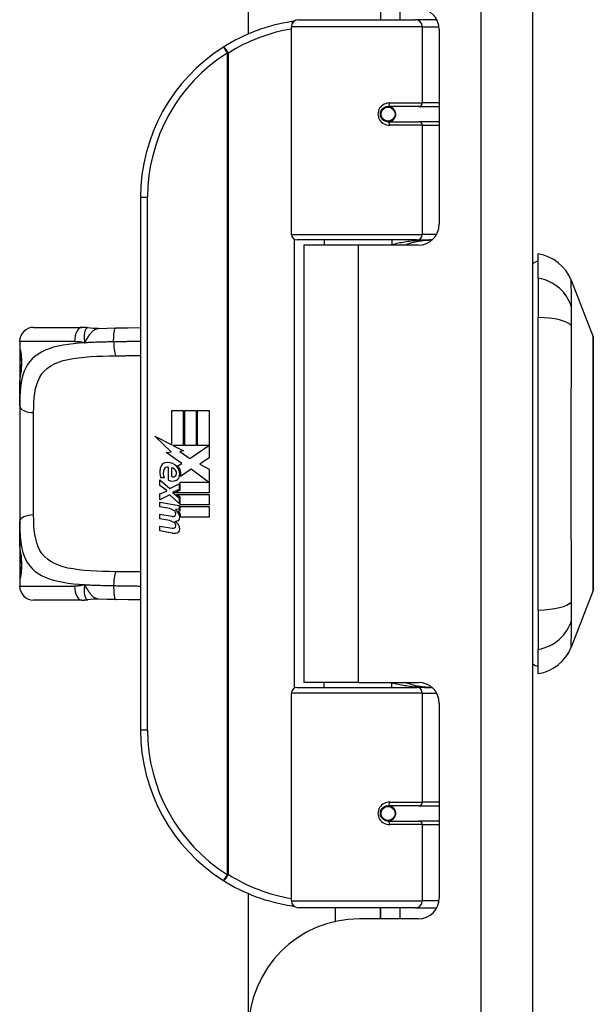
# Model space of a CAD drawing. Header units: inches. Extents: x 2.3 to 72.2, y 3.3 to 39.4.
# Tile 59 of 77: x 16.3 to 18, y 21.6 to 24.4. Entities that reach past the tile are written whole.
import ezdxf

# ---------------------------------------------------------------- set-up
doc = ezdxf.new("R2010")
doc.units = ezdxf.units.IN
doc.header["$MEASUREMENT"] = 0
doc.layers.add('Visible Edges(ANSI)', color=7, linetype='Continuous', lineweight=25)
doc.layers.add('Visible Tangent Edges(ANSI)', color=7, linetype='Continuous', lineweight=25)

msp = doc.modelspace()

# ---------------------------------------------------------------- linework, layer by layer
at = {"layer": 'Visible Edges(ANSI)'}
for p, q in [((17.7801, 7.7111), (17.7801, 27.2221)), ((16.9801, 24.3283), (16.9801, 24.7111)), ((17.3521, 24.3681), (17.3521, 24.3991)), ((17.1202, 24.3681), (17.4501, 24.3681)), ((17.5085, 24.3681), (17.4501, 24.3681)), ((17.5085, 24.3681), (17.51, 24.3681)), ((17.1006, 23.7638), (17.1006, 24.3484)), ((17.5171, 24.3401), (17.5171, 23.7927)), ((17.3674, 24.1234), (17.3678, 24.1214)), ((17.3727, 24.1221), (17.3677, 24.1221)), ((17.4597, 24.124), (17.3727, 24.124)), ((17.3751, 24.1219), (17.3751, 24.1239)), ((17.4597, 24.124), (17.5171, 24.124)), ((17.3727, 24.0807), (17.4597, 24.0807)), ((17.3758, 24.0829), (17.3762, 24.0807)), ((17.5171, 24.0807), (17.4597, 24.0807)), ((16.6756, 23.8681), (16.6756, 22.3681)), ((17.454, 23.748), (17.1163, 23.748)), ((17.2881, 23.7336), (17.1351, 23.7336)), ((17.1351, 23.7336), (17.1351, 22.5026)), ((17.1926, 23.748), (17.1926, 23.7336)), ((17.458, 23.7336), (17.2881, 23.7336)), ((17.3835, 23.748), (17.3835, 23.7336)), ((17.454, 23.748), (17.4967, 23.748)), ((17.7958, 23.6406), (17.7958, 23.7087)), ((17.7958, 23.6406), (17.7958, 23.5299)), ((17.8882, 23.6347), (17.9503, 23.475)), ((17.7958, 22.7064), (17.7958, 23.5299)), ((16.3745, 23.502), (16.5099, 23.502)), ((16.3352, 23.4626), (16.3352, 23.4429)), ((16.3352, 23.4429), (16.3352, 23.3191)), ((16.3352, 23.2807), (16.3352, 23.3191)), ((16.3352, 23.2807), (16.3352, 22.9555)), ((16.7635, 23.2681), (16.7956, 23.2681)), ((16.7635, 23.1711), (16.7635, 23.2681)), ((16.7956, 23.2681), (16.7956, 23.1694)), ((16.8001, 23.2681), (16.8322, 23.2681)), ((16.8001, 23.1694), (16.8001, 23.2681)), ((16.8322, 23.2681), (16.8322, 23.1694)), ((16.8364, 23.1694), (16.8364, 23.2681)), ((16.8364, 23.2681), (16.8685, 23.2681)), ((16.8685, 23.2681), (16.8685, 23.1343)), ((16.7158, 23.196), (16.7635, 23.1711)), ((16.762, 23.1521), (16.7158, 23.196)), ((16.7478, 23.1501), (16.762, 23.1521)), ((16.7918, 23.1187), (16.7478, 23.1501)), ((16.7668, 23.1694), (16.7962, 23.1541)), ((16.7956, 23.1694), (16.7668, 23.1694)), ((16.7962, 23.1541), (16.7861, 23.1522)), ((16.7861, 23.1522), (16.8142, 23.1325)), ((16.8322, 23.1694), (16.8001, 23.1694)), ((16.8142, 23.1325), (16.8679, 23.1694)), ((16.8679, 23.1694), (16.8364, 23.1694)), ((16.7803, 23.1118), (16.7918, 23.1187)), ((16.8685, 23.1343), (16.8423, 23.1167)), ((16.8423, 23.1167), (16.8685, 23.1028)), ((16.7539, 23.0716), (16.7539, 23.1082)), ((16.7629, 23.1067), (16.7629, 23.0827)), ((16.8182, 23.1025), (16.7884, 23.0818)), ((16.8672, 23.0659), (16.8182, 23.1025)), ((16.8685, 23.1028), (16.8685, 23.0359)), ((16.7302, 23.0728), (16.7581, 23.0482)), ((16.7302, 23.0566), (16.7302, 23.0728)), ((16.7419, 23.0782), (16.7329, 23.0782)), ((16.7581, 23.0482), (16.7848, 23.062)), ((16.7848, 23.062), (16.7848, 23.0458)), ((16.7876, 23.0659), (16.8672, 23.0659)), ((16.7876, 23.0434), (16.7876, 23.0659)), ((16.7497, 23.0431), (16.7302, 23.0566)), ((16.7302, 23.0332), (16.7497, 23.0407)), ((16.7302, 23.017), (16.7302, 23.0332)), ((16.7497, 23.0407), (16.7497, 23.0431)), ((16.7848, 23.0458), (16.7664, 23.038)), ((16.7664, 23.038), (16.7664, 23.0359)), ((16.7664, 23.0359), (16.7848, 23.0226)), ((16.7699, 23.0359), (16.7876, 23.0434)), ((16.8685, 23.0359), (16.7699, 23.0359)), ((16.7582, 23.0305), (16.7302, 23.017)), ((16.7302, 23.0101), (16.7848, 23.0005)), ((16.7302, 22.9969), (16.7302, 23.0101)), ((16.7848, 23.0062), (16.7582, 23.0305)), ((16.7773, 23.0317), (16.8685, 23.0317)), ((16.7876, 23.0242), (16.7773, 23.0317)), ((16.7848, 23.0226), (16.7848, 23.0062)), ((16.7876, 23.002), (16.7876, 23.0242)), ((16.8685, 23.0317), (16.8685, 23.002)), ((16.7527, 22.993), (16.7302, 22.9969)), ((16.7752, 22.99), (16.7752, 22.9871)), ((16.7848, 22.9891), (16.7752, 22.99)), ((16.7815, 22.9861), (16.7876, 22.9855)), ((16.7848, 23.0005), (16.7848, 22.9891)), ((16.8685, 23.002), (16.7876, 23.002)), ((16.7876, 22.9978), (16.8685, 22.9978)), ((16.7876, 22.9855), (16.7876, 22.9978)), ((16.8685, 22.9978), (16.8685, 22.9681)), ((16.3352, 22.9171), (16.3352, 22.9555)), ((16.7302, 22.9762), (16.7647, 22.9701)), ((16.7302, 22.963), (16.7302, 22.9762)), ((16.7527, 22.9591), (16.7302, 22.963)), ((16.8685, 22.9681), (16.789, 22.9681)), ((16.7302, 22.9426), (16.7647, 22.9365)), ((16.7302, 22.9294), (16.7302, 22.9426)), ((16.7644, 22.9228), (16.7302, 22.9294)), ((16.3352, 22.9171), (16.3352, 22.7933)), ((16.3352, 22.7933), (16.3352, 22.7736)), ((17.9503, 22.7612), (17.8882, 22.6015)), ((16.5099, 22.7343), (16.3745, 22.7343)), ((17.7958, 22.7064), (17.7958, 22.5956)), ((17.7958, 22.5276), (17.7958, 22.5956)), ((17.1163, 22.4882), (17.454, 22.4882)), ((17.2881, 22.5026), (17.1351, 22.5026)), ((17.1926, 22.4882), (17.1926, 22.5026)), ((17.2881, 22.5026), (17.458, 22.5026)), ((17.3835, 22.4882), (17.3835, 22.5026)), ((17.4967, 22.4882), (17.454, 22.4882)), ((17.1006, 21.8878), (17.1006, 22.4724)), ((17.5171, 22.4436), (17.5171, 21.8962)), ((17.4597, 22.1555), (17.3727, 22.1555)), ((17.3758, 22.1533), (17.3762, 22.1555)), ((17.4597, 22.1555), (17.5171, 22.1555)), ((17.3674, 22.1129), (17.3678, 22.1148)), ((17.3677, 22.1142), (17.3727, 22.1142)), ((17.3727, 22.1122), (17.4597, 22.1122)), ((17.3751, 22.1143), (17.3751, 22.1123)), ((17.5171, 22.1122), (17.4597, 22.1122)), ((16.9801, 21.5251), (16.9801, 21.9079)), ((17.4501, 21.8681), (17.1202, 21.8681)), ((17.2251, 21.8298), (17.2251, 21.8681)), ((17.351, 21.8371), (17.351, 21.8681)), ((17.3521, 21.8371), (17.3521, 21.8681)), ((17.4501, 21.8681), (17.5085, 21.8681)), ((17.51, 21.8681), (17.5085, 21.8681)), ((17.458, 21.8371), (17.2921, 21.8371))]:
    msp.add_line(p, q, dxfattribs=at)
at = {"layer": 'Visible Edges(ANSI)', "flags": 128}
for points in [[(17.1075, 24.3635), (17.1073, 24.3634), (17.107, 24.3634), (17.1068, 24.3634), (17.1065, 24.3633), (17.1063, 24.3633), (17.106, 24.3633), (17.1058, 24.3632), (17.1055, 24.3632), (17.1053, 24.3632), (17.105, 24.3631), (17.1048, 24.3631), (17.1045, 24.3631), (17.1043, 24.363), (17.1041, 24.363), (17.1038, 24.3629), (17.1036, 24.3629), (17.1033, 24.3629), (17.1031, 24.3628), (17.1028, 24.3628), (17.1026, 24.3628), (17.1023, 24.3627), (17.1021, 24.3627), (17.1018, 24.3627), (17.1016, 24.3626)], [(17.3727, 24.0807), (17.3701, 24.0809), (17.3675, 24.0814), (17.3649, 24.0822), (17.3624, 24.0833), (17.36, 24.0848), (17.3579, 24.0866), (17.3559, 24.0887), (17.3542, 24.0911), (17.3529, 24.0937), (17.3519, 24.0965), (17.3513, 24.0994), (17.3511, 24.1023), (17.3513, 24.1053), (17.3519, 24.1082), (17.3529, 24.111), (17.3542, 24.1136), (17.3559, 24.116), (17.3578, 24.1181), (17.36, 24.1199), (17.3624, 24.1214), (17.3649, 24.1226), (17.3675, 24.1234), (17.3701, 24.1239), (17.3727, 24.124)], [(17.4197, 23.7336), (17.4228, 23.7348), (17.4258, 23.7359), (17.4288, 23.737), (17.4319, 23.7381), (17.4349, 23.739), (17.438, 23.74), (17.441, 23.7409), (17.4441, 23.7417), (17.4472, 23.7425), (17.4503, 23.7432), (17.4534, 23.7439), (17.4565, 23.7445), (17.4596, 23.7451), (17.4627, 23.7456), (17.4658, 23.746), (17.4689, 23.7465), (17.472, 23.7468), (17.4751, 23.7472), (17.4782, 23.7474), (17.4813, 23.7476), (17.4844, 23.7478), (17.4875, 23.7479), (17.4906, 23.748), (17.4937, 23.748)], [(16.5271, 23.5007), (16.5264, 23.5008), (16.5257, 23.5009), (16.525, 23.501), (16.5242, 23.5011), (16.5235, 23.5012), (16.5228, 23.5013), (16.5221, 23.5014), (16.5213, 23.5014), (16.5206, 23.5015), (16.5199, 23.5016), (16.5192, 23.5016), (16.5185, 23.5017), (16.5177, 23.5017), (16.517, 23.5018), (16.5163, 23.5018), (16.5156, 23.5018), (16.5149, 23.5019), (16.5142, 23.5019), (16.5135, 23.5019), (16.5128, 23.5019), (16.512, 23.502), (16.5113, 23.502), (16.5106, 23.502), (16.5099, 23.502)], [(16.5574, 23.4992), (16.5422, 23.4992), (16.5271, 23.5007)], [(16.5574, 23.4992), (16.5812, 23.5), (16.6055, 23.5005)], [(16.6055, 23.5005), (16.6407, 23.5011), (16.6756, 23.5016)], [(17.9507, 22.763), (17.9507, 22.7634), (17.9507, 22.7647), (17.9507, 22.7668), (17.9507, 22.7698), (17.9507, 22.7736), (17.9507, 22.7783), (17.9507, 22.7837), (17.9507, 22.79), (17.9508, 22.7971), (17.9508, 22.805), (17.9508, 22.8135), (17.9508, 22.8228), (17.9508, 22.8328), (17.9509, 22.8435), (17.9509, 22.8549), (17.9509, 22.8668), (17.9509, 22.8794), (17.9509, 22.8926), (17.9508, 22.9063), (17.9508, 22.9205), (17.9508, 22.9352), (17.9508, 22.9503), (17.9508, 22.9659), (17.9507, 22.9819), (17.9507, 22.9982), (17.9507, 23.0148), (17.9507, 23.0317), (17.9507, 23.0487), (17.9507, 23.0659), (17.9507, 23.0831), (17.9507, 23.1005), (17.9507, 23.118), (17.9507, 23.1355), (17.9507, 23.153), (17.9507, 23.1703), (17.9507, 23.1875), (17.9507, 23.2045), (17.9507, 23.2213), (17.9507, 23.2378), (17.9507, 23.2542), (17.9508, 23.2702), (17.9508, 23.2858), (17.9508, 23.3011), (17.9508, 23.3158), (17.9508, 23.33), (17.9509, 23.3437), (17.9509, 23.3569), (17.9509, 23.3695), (17.9509, 23.3814), (17.9509, 23.3928), (17.9508, 23.4034), (17.9508, 23.4134), (17.9508, 23.4227), (17.9508, 23.4313), (17.9508, 23.4391), (17.9507, 23.4462), (17.9507, 23.4525), (17.9507, 23.458), (17.9507, 23.4626), (17.9507, 23.4664), (17.9507, 23.4694), (17.9507, 23.4715), (17.9507, 23.4728), (17.9507, 23.4732)], [(16.3391, 23.3788), (16.34, 23.3857), (16.3406, 23.394), (16.3409, 23.4029), (16.3407, 23.4119), (16.3401, 23.4203), (16.3392, 23.4275), (16.3383, 23.4327), (16.3379, 23.4343), (16.3377, 23.435)], [(16.3352, 23.3191), (16.3354, 23.3346), (16.336, 23.3498), (16.3372, 23.3645), (16.3391, 23.3788)], [(16.3391, 22.8574), (16.3372, 22.8717), (16.336, 22.8864), (16.3354, 22.9016), (16.3352, 22.9171)], [(16.3377, 22.8013), (16.3379, 22.8019), (16.3383, 22.8035), (16.3392, 22.8088), (16.3401, 22.8159), (16.3407, 22.8243), (16.3409, 22.8334), (16.3406, 22.8423), (16.34, 22.8506), (16.3391, 22.8574)], [(16.5099, 22.7343), (16.5106, 22.7343), (16.5113, 22.7343), (16.512, 22.7343), (16.5128, 22.7343), (16.5135, 22.7343), (16.5142, 22.7343), (16.5149, 22.7344), (16.5156, 22.7344), (16.5163, 22.7344), (16.517, 22.7345), (16.5177, 22.7345), (16.5185, 22.7346), (16.5192, 22.7346), (16.5199, 22.7347), (16.5206, 22.7347), (16.5213, 22.7348), (16.5221, 22.7349), (16.5228, 22.735), (16.5235, 22.735), (16.5242, 22.7351), (16.525, 22.7352), (16.5257, 22.7353), (16.5264, 22.7354), (16.5271, 22.7355)], [(16.5574, 22.7371), (16.5422, 22.737), (16.5271, 22.7355)], [(16.6055, 22.7357), (16.5812, 22.7362), (16.5574, 22.7371)], [(16.6756, 22.7346), (16.6407, 22.7352), (16.6055, 22.7357)], [(17.4937, 22.4882), (17.4906, 22.4882), (17.4875, 22.4883), (17.4844, 22.4884), (17.4813, 22.4886), (17.4782, 22.4888), (17.4751, 22.4891), (17.472, 22.4894), (17.4689, 22.4898), (17.4658, 22.4902), (17.4627, 22.4907), (17.4596, 22.4912), (17.4565, 22.4918), (17.4534, 22.4924), (17.4503, 22.4931), (17.4472, 22.4938), (17.4441, 22.4946), (17.441, 22.4954), (17.438, 22.4963), (17.4349, 22.4972), (17.4319, 22.4982), (17.4288, 22.4992), (17.4258, 22.5003), (17.4228, 22.5014), (17.4197, 22.5026)], [(17.3727, 22.1122), (17.3701, 22.1124), (17.3675, 22.1129), (17.3649, 22.1137), (17.3624, 22.1148), (17.36, 22.1163), (17.3578, 22.1182), (17.3559, 22.1203), (17.3542, 22.1226), (17.3529, 22.1253), (17.3519, 22.128), (17.3513, 22.1309), (17.3511, 22.1339), (17.3513, 22.1368), (17.3519, 22.1397), (17.3529, 22.1425), (17.3542, 22.1451), (17.3559, 22.1475), (17.3579, 22.1496), (17.36, 22.1514), (17.3624, 22.1529), (17.3649, 22.154), (17.3675, 22.1549), (17.3701, 22.1554), (17.3727, 22.1555)], [(17.1016, 21.8736), (17.1018, 21.8736), (17.1021, 21.8735), (17.1023, 21.8735), (17.1026, 21.8735), (17.1028, 21.8734), (17.1031, 21.8734), (17.1033, 21.8734), (17.1036, 21.8733), (17.1038, 21.8733), (17.1041, 21.8733), (17.1043, 21.8732), (17.1045, 21.8732), (17.1048, 21.8732), (17.105, 21.8731), (17.1053, 21.8731), (17.1055, 21.873), (17.1058, 21.873), (17.106, 21.873), (17.1063, 21.8729), (17.1065, 21.8729), (17.1068, 21.8729), (17.107, 21.8728), (17.1073, 21.8728), (17.1075, 21.8728)]]:
    msp.add_lwpolyline(points, dxfattribs=at)
at = {"layer": 'Visible Edges(ANSI)'}
for centre in [(17.3727, 24.1024), (17.3727, 22.1339)]:
    msp.add_circle(centre, 0.0197, dxfattribs=at)
for centre, radius, start, end in [((17.458, 24.3401), 0.0591, 0, 90), ((17.1202, 24.3484), 0.0197, 90, 180), ((17.1756, 23.8681), 0.5, 98.5081, 122.2377), ((17.1756, 23.8681), 0.5, 122.2377, 180), ((17.3727, 24.1024), 0.0217, 279.147, 90), ((17.458, 23.7927), 0.0591, 270, 0), ((17.1163, 23.7638), 0.0157, 180, 270), ((17.7781, 23.5919), 0.1181, 21.2505, 81.3991), ((17.8037, 23.6496), 0.0394, 101.537, 126.8699), ((16.3745, 23.4626), 0.0394, 90, 180), ((17.9457, 23.4732), 0.00492, 0.2088, 21.2505), ((16.3549, 23.4429), 0.0197, 180, 213.12), ((16.7503, 23.1023), 0.0197, 86.5646, 171.5605), ((16.7491, 23.0823), 0.0398, 44.1684, 86.5646), ((16.7908, 23.0963), 0.0607, 171.5605, 197.3343), ((16.7702, 23.09), 0.0307, 154.6784, 202.5609), ((16.7511, 23.099), 0.0096, 73.5261, 154.6784), ((16.7608, 23.09), 0.0168, 19.3797, 82.9975), ((16.7663, 23.092), 0.0109, 321.1652, 19.3797), ((16.7562, 23.0892), 0.0299, 350.4085, 44.1684), ((16.7562, 23.0892), 0.033, 347.079, 43.1785), ((16.7653, 23.0974), 0.0282, 246.1555, 293.8445), ((16.7674, 23.0911), 0.00955, 241.4547, 321.1652), ((16.7705, 23.0855), 0.0152, 293.8445, 355.0802), ((16.7446, 22.9472), 0.0465, 57.5992, 80), ((16.7628, 22.9758), 0.0126, 6.03, 57.5992), ((16.7693, 22.9765), 0.006, 293.5571, 6.03), ((16.7622, 22.9668), 0.024, 359.4776, 57.4114), ((16.765, 22.9686), 0.024, 358.7952, 46.5849), ((16.7453, 22.9131), 0.0465, 58.5584, 80.8257), ((16.7668, 22.9822), 0.0123, 260, 293.5571), ((16.7628, 22.9422), 0.0126, 6.1027, 57.6083), ((16.7706, 22.9846), 0.0288, 273.6169, 286.9928), ((16.7617, 22.9338), 0.0246, 359.6788, 63.9508), ((16.7761, 22.9667), 0.0101, 286.9928, 359.4776), ((16.7699, 22.951), 0.0288, 259, 288.4748), ((16.7668, 22.9487), 0.0123, 259.9922, 293.5487), ((16.7693, 22.9429), 0.006, 293.5487, 6.1027), ((16.7757, 22.9337), 0.0105, 288.4748, 359.6788), ((16.3549, 22.7933), 0.0197, 146.88, 180), ((16.3745, 22.7736), 0.0394, 180, 270), ((17.9457, 22.763), 0.00492, 338.7495, 359.7912), ((17.7781, 22.6443), 0.1181, 278.6009, 338.7495), ((17.8037, 22.5866), 0.0394, 233.1301, 258.463), ((17.1163, 22.4724), 0.0157, 90, 180), ((17.458, 22.4436), 0.0591, 0, 90), ((17.1756, 22.3681), 0.5, 180, 237.7623), ((17.3727, 22.1339), 0.0217, 270, 80.853), ((17.1756, 22.3681), 0.5, 237.7623, 261.4919), ((17.458, 21.8962), 0.0591, 270, 0), ((17.1202, 21.8878), 0.0197, 180, 270), ((17.2921, 21.5251), 0.312, 90, 180)]:
    msp.add_arc(centre, radius, start, end, dxfattribs=at)
at = {"layer": 'Visible Tangent Edges(ANSI)'}
for p, q in [((17.6341, 27.2221), (17.6341, 7.7111)), ((17.4059, 24.3991), (17.4059, 24.3681)), ((17.4692, 24.3484), (17.1006, 24.3484)), ((17.4692, 24.3484), (17.5165, 24.3484)), ((17.4692, 24.3484), (17.4692, 24.1339)), ((16.9088, 24.291), (16.9193, 24.2744)), ((16.9193, 24.2744), (16.9193, 21.9618)), ((16.9193, 24.2744), (16.9231, 24.2744)), ((16.9231, 21.9618), (16.9231, 24.2744)), ((17.3774, 24.1339), (17.4692, 24.1339)), ((17.5171, 24.1339), (17.4692, 24.1339)), ((17.4692, 24.0709), (17.3774, 24.0709)), ((17.4692, 24.0709), (17.4692, 23.7638)), ((17.4692, 24.0709), (17.5171, 24.0709)), ((16.6756, 23.8681), (16.6952, 23.8681)), ((16.6952, 22.3681), (16.6952, 23.8681)), ((17.1006, 23.7638), (17.4692, 23.7638)), ((17.5095, 23.7638), (17.4692, 23.7638)), ((17.1082, 23.7503), (17.1082, 22.486)), ((17.2881, 23.7336), (17.2881, 22.5026)), ((16.4899, 23.4626), (16.3352, 23.4626)), ((16.3352, 23.4429), (16.3358, 23.4429)), ((16.3745, 22.9741), (16.3745, 23.2621)), ((16.3358, 22.7933), (16.3352, 22.7933)), ((16.3352, 22.7736), (16.4899, 22.7736)), ((17.4692, 22.4724), (17.1006, 22.4724)), ((17.4692, 22.4724), (17.5095, 22.4724)), ((17.4692, 22.4724), (17.4692, 22.1654)), ((16.6952, 22.3681), (16.6756, 22.3681)), ((17.3774, 22.1654), (17.4692, 22.1654)), ((17.5171, 22.1654), (17.4692, 22.1654)), ((17.4692, 22.1024), (17.3774, 22.1024)), ((17.4692, 22.1024), (17.4692, 21.8878)), ((17.4692, 22.1024), (17.5171, 22.1024)), ((16.9193, 21.9618), (16.9088, 21.9452)), ((16.9231, 21.9618), (16.9193, 21.9618)), ((17.1006, 21.8878), (17.4692, 21.8878)), ((17.5165, 21.8878), (17.4692, 21.8878)), ((17.4059, 21.8681), (17.4059, 21.8371))]:
    msp.add_line(p, q, dxfattribs=at)
at = {"layer": 'Visible Tangent Edges(ANSI)', "flags": 128}
for points in [[(17.3774, 24.1339), (17.3734, 24.1336), (17.3693, 24.1329), (17.3654, 24.1317), (17.3615, 24.1301), (17.3579, 24.1279), (17.3545, 24.1252), (17.3515, 24.1222), (17.349, 24.1187), (17.3469, 24.1149), (17.3454, 24.1108), (17.3445, 24.1066), (17.3442, 24.1023), (17.3445, 24.098), (17.3454, 24.0938), (17.347, 24.0898), (17.349, 24.086), (17.3516, 24.0825), (17.3546, 24.0795), (17.3579, 24.0768), (17.3616, 24.0747), (17.3654, 24.073), (17.3694, 24.0718), (17.3734, 24.0711), (17.3774, 24.0709)], [(17.4937, 23.748), (17.4891, 23.748), (17.4844, 23.7479), (17.4798, 23.7478), (17.4751, 23.7477), (17.4704, 23.7475), (17.4658, 23.7472), (17.4611, 23.7469), (17.4565, 23.7466), (17.4518, 23.7462), (17.4472, 23.7457), (17.4425, 23.7452), (17.4379, 23.7447), (17.4333, 23.7441), (17.4287, 23.7435), (17.4241, 23.7428), (17.4195, 23.7421), (17.4149, 23.7413), (17.4104, 23.7404), (17.4059, 23.7396), (17.4013, 23.7386), (17.3968, 23.7377), (17.3924, 23.7366), (17.3879, 23.7355), (17.3835, 23.7344)], [(17.8898, 23.5581), (17.8896, 23.5663), (17.8896, 23.5718), (17.8895, 23.5772), (17.8895, 23.5823), (17.8894, 23.5873), (17.8893, 23.592), (17.8893, 23.5965), (17.8892, 23.6007), (17.8891, 23.6047), (17.889, 23.6085), (17.8889, 23.6121), (17.8889, 23.6154), (17.8888, 23.6184), (17.8887, 23.6212), (17.8886, 23.6237), (17.8885, 23.626), (17.8885, 23.628), (17.8884, 23.6298), (17.8883, 23.6313), (17.8883, 23.6325), (17.8883, 23.6335), (17.8882, 23.6341), (17.8882, 23.6346), (17.8882, 23.6347)], [(17.8898, 23.5067), (17.8897, 23.5095), (17.8897, 23.5122), (17.8897, 23.5149), (17.8897, 23.5176), (17.8896, 23.5202), (17.8896, 23.5227), (17.8896, 23.5252), (17.8896, 23.5277), (17.8896, 23.5301), (17.8896, 23.5324), (17.8896, 23.5347), (17.8896, 23.5369), (17.8896, 23.539), (17.8896, 23.5411), (17.8896, 23.5431), (17.8896, 23.5451), (17.8896, 23.5469), (17.8896, 23.5488), (17.8896, 23.5505), (17.8897, 23.5522), (17.8897, 23.5538), (17.8897, 23.5553), (17.8897, 23.5567), (17.8898, 23.5581)], [(17.8898, 22.7295), (17.8896, 22.7631), (17.8895, 22.7941), (17.8893, 22.8255), (17.8892, 22.8571), (17.889, 22.8891), (17.8889, 22.9213), (17.8887, 22.9537), (17.8885, 22.9863), (17.8884, 23.019), (17.8883, 23.0519), (17.8882, 23.0849), (17.8882, 23.1179), (17.8882, 23.151), (17.8883, 23.184), (17.8884, 23.2168), (17.8885, 23.2496), (17.8887, 23.2822), (17.8889, 23.3147), (17.889, 23.3469), (17.8892, 23.379), (17.8893, 23.4107), (17.8895, 23.4421), (17.8896, 23.4732), (17.8898, 23.5067)], [(16.5271, 23.5007), (16.5263, 23.5007), (16.5255, 23.5006), (16.5247, 23.5002), (16.5239, 23.4997), (16.5231, 23.499), (16.5223, 23.4981), (16.5215, 23.4971), (16.5208, 23.4958), (16.5201, 23.4944), (16.5195, 23.4928), (16.5189, 23.4911), (16.5183, 23.4893), (16.5178, 23.4873), (16.5174, 23.4851), (16.5171, 23.4829), (16.5168, 23.4805), (16.5166, 23.478), (16.5165, 23.4755), (16.5165, 23.4728), (16.5166, 23.4701), (16.5169, 23.4673), (16.5173, 23.4644), (16.5179, 23.4615), (16.5187, 23.4585)], [(16.5187, 23.4585), (16.5201, 23.4611), (16.5215, 23.4637), (16.5229, 23.4662), (16.5243, 23.4688), (16.5258, 23.4713), (16.5272, 23.4737), (16.5287, 23.4761), (16.5302, 23.4784), (16.5317, 23.4807), (16.5333, 23.4828), (16.5349, 23.4849), (16.5365, 23.4868), (16.5381, 23.4886), (16.5398, 23.4903), (16.5415, 23.4919), (16.5432, 23.4933), (16.545, 23.4946), (16.5467, 23.4957), (16.5485, 23.4967), (16.5502, 23.4975), (16.552, 23.4982), (16.5538, 23.4987), (16.5556, 23.499), (16.5574, 23.4992)], [(16.5998, 23.4612), (16.5998, 23.4635), (16.5998, 23.4658), (16.5998, 23.4682), (16.5999, 23.4706), (16.5999, 23.473), (16.6, 23.4754), (16.6002, 23.4778), (16.6003, 23.4801), (16.6005, 23.4824), (16.6007, 23.4846), (16.601, 23.4867), (16.6012, 23.4887), (16.6015, 23.4906), (16.6018, 23.4923), (16.6021, 23.4939), (16.6025, 23.4953), (16.6029, 23.4966), (16.6032, 23.4976), (16.6036, 23.4985), (16.604, 23.4993), (16.6044, 23.4998), (16.6048, 23.5002), (16.6051, 23.5004), (16.6055, 23.5005)], [(16.5187, 23.4585), (16.5026, 23.4573), (16.487, 23.4558), (16.4719, 23.454), (16.4575, 23.4518), (16.4437, 23.4491), (16.4306, 23.4459), (16.4184, 23.442), (16.4071, 23.4376), (16.3966, 23.4325), (16.387, 23.4268), (16.3783, 23.4204), (16.3704, 23.4134), (16.3635, 23.4056), (16.3575, 23.3972), (16.3523, 23.3881), (16.348, 23.3783), (16.3445, 23.3679), (16.3416, 23.357), (16.3394, 23.3454), (16.3377, 23.3334), (16.3365, 23.3208), (16.3357, 23.3078), (16.3353, 23.2945), (16.3352, 23.2807)], [(16.4899, 23.4626), (16.4911, 23.4626), (16.4923, 23.4626), (16.4934, 23.4625), (16.4946, 23.4625), (16.4958, 23.4624), (16.497, 23.4624), (16.4982, 23.4623), (16.4994, 23.4622), (16.5006, 23.462), (16.5018, 23.4619), (16.503, 23.4618), (16.5042, 23.4616), (16.5054, 23.4614), (16.5067, 23.4612), (16.5079, 23.461), (16.5091, 23.4608), (16.5103, 23.4606), (16.5115, 23.4603), (16.5127, 23.46), (16.5139, 23.4598), (16.5151, 23.4595), (16.5163, 23.4591), (16.5175, 23.4588), (16.5187, 23.4585)], [(16.5998, 23.4612), (16.5963, 23.4611), (16.5928, 23.4611), (16.5894, 23.461), (16.5859, 23.4609), (16.5824, 23.4609), (16.579, 23.4608), (16.5755, 23.4607), (16.5721, 23.4607), (16.5687, 23.4606), (16.5652, 23.4605), (16.5618, 23.4604), (16.5584, 23.4603), (16.555, 23.4602), (16.5517, 23.4601), (16.5483, 23.4599), (16.545, 23.4598), (16.5416, 23.4597), (16.5383, 23.4595), (16.535, 23.4594), (16.5317, 23.4592), (16.5284, 23.459), (16.5252, 23.4589), (16.5219, 23.4587), (16.5187, 23.4585)], [(16.6756, 23.4624), (16.6724, 23.4623), (16.6693, 23.4623), (16.6662, 23.4623), (16.6631, 23.4622), (16.6599, 23.4622), (16.6568, 23.4621), (16.6537, 23.4621), (16.6505, 23.462), (16.6474, 23.462), (16.6442, 23.4619), (16.6411, 23.4619), (16.6379, 23.4618), (16.6348, 23.4617), (16.6316, 23.4617), (16.6284, 23.4616), (16.6253, 23.4616), (16.6221, 23.4615), (16.6189, 23.4615), (16.6157, 23.4614), (16.6126, 23.4614), (16.6094, 23.4613), (16.6062, 23.4613), (16.603, 23.4612), (16.5998, 23.4612)], [(17.9503, 23.475), (17.9503, 23.4748), (17.9503, 23.4744), (17.9503, 23.4736), (17.9503, 23.4726), (17.9503, 23.4712), (17.9504, 23.4696), (17.9504, 23.4677), (17.9504, 23.4654), (17.9504, 23.4629), (17.9504, 23.4601), (17.9504, 23.457), (17.9504, 23.4537), (17.9505, 23.45), (17.9505, 23.4461), (17.9505, 23.4419), (17.9505, 23.4375), (17.9505, 23.4327), (17.9506, 23.4278), (17.9506, 23.4225), (17.9506, 23.417), (17.9506, 23.4113), (17.9506, 23.4054), (17.9507, 23.3992), (17.9507, 23.3927)], [(16.3391, 23.3757), (16.3395, 23.3786), (16.3399, 23.3817), (16.3403, 23.385), (16.3406, 23.3885), (16.3409, 23.3921), (16.3411, 23.3959), (16.3412, 23.3997), (16.3413, 23.4036), (16.3412, 23.4075), (16.3411, 23.4113), (16.3409, 23.415), (16.3406, 23.4187), (16.3403, 23.4222), (16.3399, 23.4255), (16.3395, 23.4286), (16.339, 23.4315), (16.3386, 23.434), (16.3381, 23.4363), (16.3377, 23.4382), (16.3372, 23.4399), (16.3368, 23.4412), (16.3364, 23.4421), (16.3361, 23.4427), (16.3358, 23.4429)], [(16.3745, 23.2621), (16.3747, 23.2767), (16.3752, 23.2907), (16.3763, 23.3043), (16.3779, 23.3172), (16.3801, 23.3295), (16.3832, 23.3411), (16.3871, 23.3519), (16.392, 23.362), (16.398, 23.3711), (16.4052, 23.3794), (16.4135, 23.3868), (16.4228, 23.3934), (16.4333, 23.3992), (16.4449, 23.4041), (16.4576, 23.4083), (16.4713, 23.4117), (16.4859, 23.4144), (16.5013, 23.4166), (16.5175, 23.4183), (16.5343, 23.4196), (16.5516, 23.4205), (16.5694, 23.4212), (16.5876, 23.4217), (16.6061, 23.4219)], [(16.6061, 23.4219), (16.609, 23.422), (16.6119, 23.422), (16.6149, 23.4221), (16.6178, 23.4221), (16.6207, 23.4221), (16.6236, 23.4222), (16.6265, 23.4222), (16.6294, 23.4223), (16.6323, 23.4223), (16.6352, 23.4224), (16.6381, 23.4224), (16.641, 23.4224), (16.6439, 23.4225), (16.6468, 23.4225), (16.6497, 23.4226), (16.6526, 23.4226), (16.6554, 23.4226), (16.6583, 23.4227), (16.6612, 23.4227), (16.6641, 23.4228), (16.667, 23.4228), (16.6698, 23.4228), (16.6727, 23.4229), (16.6756, 23.4229)], [(16.3352, 23.3191), (16.3352, 23.3216), (16.3352, 23.3242), (16.3352, 23.3267), (16.3353, 23.3292), (16.3353, 23.3317), (16.3354, 23.3341), (16.3354, 23.3366), (16.3355, 23.339), (16.3356, 23.3414), (16.3357, 23.3438), (16.3359, 23.3462), (16.336, 23.3486), (16.3362, 23.351), (16.3364, 23.3533), (16.3366, 23.3556), (16.3368, 23.3579), (16.337, 23.3602), (16.3372, 23.3625), (16.3375, 23.3647), (16.3378, 23.367), (16.3381, 23.3692), (16.3384, 23.3714), (16.3387, 23.3736), (16.3391, 23.3757)], [(17.9507, 23.3927), (17.9507, 23.3909), (17.9507, 23.3892), (17.9507, 23.3873), (17.9507, 23.3855), (17.9507, 23.3837), (17.9507, 23.3818), (17.9507, 23.3799), (17.9507, 23.378), (17.9507, 23.3761), (17.9507, 23.3742), (17.9507, 23.3722), (17.9507, 23.3703), (17.9507, 23.3683), (17.9507, 23.3663), (17.9507, 23.3643), (17.9507, 23.3623), (17.9507, 23.3603), (17.9507, 23.3582), (17.9507, 23.3562), (17.9507, 23.3541), (17.9507, 23.352), (17.9507, 23.3499), (17.9507, 23.3478), (17.9507, 23.3457)], [(17.9507, 23.3457), (17.9506, 23.3296), (17.9506, 23.3127), (17.9506, 23.2951), (17.9505, 23.277), (17.9505, 23.2582), (17.9504, 23.2391), (17.9504, 23.2195), (17.9504, 23.1996), (17.9504, 23.1795), (17.9503, 23.1592), (17.9503, 23.1386), (17.9503, 23.118), (17.9503, 23.0974), (17.9503, 23.0769), (17.9504, 23.0566), (17.9504, 23.0365), (17.9504, 23.0165), (17.9504, 22.9969), (17.9505, 22.9777), (17.9505, 22.959), (17.9506, 22.941), (17.9506, 22.9235), (17.9506, 22.9067), (17.9507, 22.8906)], [(16.3352, 22.9555), (16.3353, 22.9418), (16.3357, 22.9285), (16.3365, 22.9155), (16.3377, 22.903), (16.3394, 22.8909), (16.3417, 22.8794), (16.3445, 22.8684), (16.3481, 22.8579), (16.3524, 22.8481), (16.3574, 22.839), (16.3634, 22.8305), (16.3703, 22.8228), (16.3782, 22.8158), (16.3869, 22.8094), (16.3966, 22.8037), (16.4071, 22.7987), (16.4184, 22.7943), (16.4306, 22.7904), (16.4436, 22.7872), (16.4574, 22.7845), (16.4718, 22.7822), (16.4869, 22.7804), (16.5025, 22.7789), (16.5187, 22.7778)], [(16.6061, 22.8143), (16.5876, 22.8146), (16.5693, 22.8151), (16.5514, 22.8158), (16.534, 22.8167), (16.5171, 22.818), (16.501, 22.8197), (16.4856, 22.8219), (16.471, 22.8246), (16.4574, 22.8281), (16.4447, 22.8322), (16.4332, 22.8372), (16.4227, 22.8429), (16.4133, 22.8494), (16.4051, 22.8568), (16.398, 22.8651), (16.392, 22.8743), (16.3871, 22.8844), (16.3832, 22.8952), (16.3802, 22.9069), (16.3779, 22.9192), (16.3763, 22.9321), (16.3752, 22.9456), (16.3747, 22.9596), (16.3745, 22.9741)], [(16.3391, 22.8605), (16.3387, 22.8627), (16.3384, 22.8649), (16.3381, 22.8671), (16.3378, 22.8693), (16.3375, 22.8715), (16.3372, 22.8737), (16.337, 22.876), (16.3368, 22.8783), (16.3366, 22.8806), (16.3364, 22.8829), (16.3362, 22.8853), (16.336, 22.8876), (16.3359, 22.89), (16.3357, 22.8924), (16.3356, 22.8948), (16.3355, 22.8972), (16.3354, 22.8997), (16.3354, 22.9021), (16.3353, 22.9046), (16.3353, 22.9071), (16.3352, 22.9096), (16.3352, 22.9121), (16.3352, 22.9146), (16.3352, 22.9171)], [(17.9507, 22.8906), (17.9507, 22.8884), (17.9507, 22.8863), (17.9507, 22.8842), (17.9507, 22.8821), (17.9507, 22.8801), (17.9507, 22.878), (17.9507, 22.876), (17.9507, 22.8739), (17.9507, 22.8719), (17.9507, 22.8699), (17.9507, 22.8679), (17.9507, 22.866), (17.9507, 22.864), (17.9507, 22.8621), (17.9507, 22.8601), (17.9507, 22.8582), (17.9507, 22.8563), (17.9507, 22.8545), (17.9507, 22.8526), (17.9507, 22.8507), (17.9507, 22.8489), (17.9507, 22.8471), (17.9507, 22.8453), (17.9507, 22.8435)], [(16.3358, 22.7933), (16.3361, 22.7935), (16.3364, 22.7941), (16.3368, 22.795), (16.3372, 22.7963), (16.3377, 22.798), (16.3381, 22.8), (16.3386, 22.8023), (16.3391, 22.8048), (16.3395, 22.8077), (16.3399, 22.8108), (16.3403, 22.8141), (16.3406, 22.8176), (16.3409, 22.8213), (16.3411, 22.825), (16.3412, 22.8289), (16.3413, 22.8327), (16.3412, 22.8366), (16.3411, 22.8404), (16.3409, 22.8441), (16.3406, 22.8478), (16.3403, 22.8513), (16.3399, 22.8546), (16.3395, 22.8577), (16.3391, 22.8605)], [(17.9507, 22.8435), (17.9507, 22.8371), (17.9506, 22.8309), (17.9506, 22.8249), (17.9506, 22.8192), (17.9506, 22.8137), (17.9506, 22.8085), (17.9505, 22.8035), (17.9505, 22.7988), (17.9505, 22.7943), (17.9505, 22.7901), (17.9505, 22.7862), (17.9504, 22.7825), (17.9504, 22.7791), (17.9504, 22.7761), (17.9504, 22.7732), (17.9504, 22.7707), (17.9504, 22.7685), (17.9504, 22.7666), (17.9503, 22.765), (17.9503, 22.7636), (17.9503, 22.7626), (17.9503, 22.7619), (17.9503, 22.7614), (17.9503, 22.7613)], [(16.6755, 22.8133), (16.6727, 22.8134), (16.6698, 22.8134), (16.6669, 22.8134), (16.6641, 22.8135), (16.6612, 22.8135), (16.6583, 22.8135), (16.6555, 22.8136), (16.6526, 22.8136), (16.6497, 22.8137), (16.6468, 22.8137), (16.6439, 22.8137), (16.641, 22.8138), (16.6381, 22.8138), (16.6352, 22.8139), (16.6323, 22.8139), (16.6294, 22.814), (16.6265, 22.814), (16.6236, 22.814), (16.6207, 22.8141), (16.6178, 22.8141), (16.6149, 22.8142), (16.612, 22.8142), (16.609, 22.8143), (16.6061, 22.8143)], [(16.5187, 22.7778), (16.5175, 22.7774), (16.5163, 22.7771), (16.5151, 22.7768), (16.5139, 22.7765), (16.5127, 22.7762), (16.5115, 22.7759), (16.5103, 22.7757), (16.5091, 22.7754), (16.5079, 22.7752), (16.5067, 22.775), (16.5054, 22.7748), (16.5042, 22.7746), (16.503, 22.7745), (16.5018, 22.7743), (16.5006, 22.7742), (16.4994, 22.7741), (16.4982, 22.774), (16.497, 22.7739), (16.4958, 22.7738), (16.4946, 22.7737), (16.4934, 22.7737), (16.4923, 22.7737), (16.4911, 22.7736), (16.4899, 22.7736)], [(16.5187, 22.7778), (16.5179, 22.7748), (16.5173, 22.7718), (16.5169, 22.7689), (16.5166, 22.7661), (16.5165, 22.7634), (16.5165, 22.7607), (16.5166, 22.7582), (16.5168, 22.7557), (16.5171, 22.7534), (16.5174, 22.7511), (16.5178, 22.749), (16.5183, 22.747), (16.5189, 22.7451), (16.5195, 22.7434), (16.5201, 22.7418), (16.5208, 22.7404), (16.5215, 22.7392), (16.5223, 22.7381), (16.5231, 22.7372), (16.5239, 22.7365), (16.5247, 22.736), (16.5255, 22.7357), (16.5263, 22.7355), (16.5271, 22.7355)], [(16.5574, 22.7371), (16.5556, 22.7372), (16.5538, 22.7376), (16.552, 22.7381), (16.5502, 22.7387), (16.5485, 22.7395), (16.5467, 22.7405), (16.545, 22.7416), (16.5432, 22.7429), (16.5415, 22.7444), (16.5398, 22.7459), (16.5381, 22.7476), (16.5365, 22.7494), (16.5349, 22.7514), (16.5333, 22.7534), (16.5317, 22.7556), (16.5302, 22.7578), (16.5287, 22.7601), (16.5272, 22.7625), (16.5258, 22.7649), (16.5243, 22.7674), (16.5229, 22.77), (16.5215, 22.7726), (16.5201, 22.7752), (16.5187, 22.7778)], [(16.5187, 22.7778), (16.5219, 22.7776), (16.5252, 22.7774), (16.5284, 22.7772), (16.5317, 22.777), (16.535, 22.7769), (16.5383, 22.7767), (16.5416, 22.7766), (16.545, 22.7764), (16.5483, 22.7763), (16.5517, 22.7762), (16.5551, 22.7761), (16.5585, 22.776), (16.5619, 22.7759), (16.5653, 22.7758), (16.5687, 22.7757), (16.5722, 22.7756), (16.5756, 22.7755), (16.579, 22.7754), (16.5825, 22.7754), (16.5859, 22.7753), (16.5894, 22.7752), (16.5929, 22.7752), (16.5964, 22.7751), (16.5998, 22.7751)], [(16.5998, 22.7751), (16.5998, 22.7728), (16.5998, 22.7704), (16.5998, 22.7681), (16.5999, 22.7656), (16.5999, 22.7632), (16.6, 22.7608), (16.6002, 22.7584), (16.6003, 22.7561), (16.6005, 22.7538), (16.6007, 22.7516), (16.601, 22.7495), (16.6012, 22.7475), (16.6015, 22.7456), (16.6018, 22.7439), (16.6021, 22.7423), (16.6025, 22.7409), (16.6029, 22.7397), (16.6032, 22.7386), (16.6036, 22.7377), (16.604, 22.737), (16.6044, 22.7364), (16.6048, 22.736), (16.6051, 22.7358), (16.6055, 22.7357)], [(16.5998, 22.7751), (16.603, 22.775), (16.6062, 22.775), (16.6094, 22.7749), (16.6126, 22.7749), (16.6158, 22.7748), (16.6189, 22.7748), (16.6221, 22.7747), (16.6253, 22.7747), (16.6285, 22.7746), (16.6316, 22.7745), (16.6348, 22.7745), (16.638, 22.7744), (16.6411, 22.7744), (16.6443, 22.7743), (16.6474, 22.7743), (16.6505, 22.7742), (16.6537, 22.7742), (16.6568, 22.7741), (16.6599, 22.7741), (16.6631, 22.774), (16.6662, 22.774), (16.6693, 22.7739), (16.6724, 22.7739), (16.6755, 22.7738)], [(17.8898, 22.6782), (17.8897, 22.6795), (17.8897, 22.681), (17.8897, 22.6825), (17.8897, 22.6841), (17.8896, 22.6857), (17.8896, 22.6875), (17.8896, 22.6893), (17.8896, 22.6911), (17.8896, 22.6931), (17.8896, 22.6951), (17.8896, 22.6972), (17.8896, 22.6993), (17.8896, 22.7015), (17.8896, 22.7038), (17.8896, 22.7061), (17.8896, 22.7085), (17.8896, 22.711), (17.8896, 22.7135), (17.8896, 22.716), (17.8897, 22.7186), (17.8897, 22.7213), (17.8897, 22.724), (17.8897, 22.7267), (17.8898, 22.7295)], [(17.8882, 22.6015), (17.8882, 22.6017), (17.8882, 22.6021), (17.8883, 22.6028), (17.8883, 22.6037), (17.8883, 22.6049), (17.8884, 22.6064), (17.8885, 22.6082), (17.8885, 22.6102), (17.8886, 22.6125), (17.8887, 22.615), (17.8888, 22.6178), (17.8889, 22.6209), (17.8889, 22.6242), (17.889, 22.6277), (17.8891, 22.6315), (17.8892, 22.6355), (17.8893, 22.6398), (17.8893, 22.6443), (17.8894, 22.649), (17.8895, 22.6539), (17.8895, 22.659), (17.8896, 22.6644), (17.8896, 22.67), (17.8898, 22.6782)], [(17.3835, 22.5018), (17.3879, 22.5007), (17.3924, 22.4996), (17.3968, 22.4986), (17.4013, 22.4976), (17.4059, 22.4967), (17.4104, 22.4958), (17.4149, 22.495), (17.4195, 22.4942), (17.4241, 22.4935), (17.4287, 22.4928), (17.4333, 22.4921), (17.4379, 22.4915), (17.4425, 22.491), (17.4472, 22.4905), (17.4518, 22.4901), (17.4565, 22.4897), (17.4611, 22.4893), (17.4658, 22.489), (17.4704, 22.4888), (17.4751, 22.4886), (17.4798, 22.4884), (17.4844, 22.4883), (17.4891, 22.4882), (17.4937, 22.4882)], [(17.3774, 22.1654), (17.3734, 22.1651), (17.3694, 22.1644), (17.3654, 22.1632), (17.3616, 22.1615), (17.3579, 22.1594), (17.3546, 22.1568), (17.3516, 22.1537), (17.349, 22.1502), (17.347, 22.1465), (17.3454, 22.1424), (17.3445, 22.1382), (17.3442, 22.1339), (17.3445, 22.1296), (17.3454, 22.1254), (17.3469, 22.1214), (17.349, 22.1175), (17.3515, 22.1141), (17.3545, 22.111), (17.3579, 22.1084), (17.3615, 22.1062), (17.3654, 22.1045), (17.3693, 22.1033), (17.3734, 22.1026), (17.3774, 22.1024)]]:
    msp.add_lwpolyline(points, dxfattribs=at)
at = {"layer": 'Visible Tangent Edges(ANSI)'}
for centre, start, end in [((17.1793, 23.8681), 99.4349, 122.2377), ((17.1756, 23.8681), 122.2377, 180), ((17.1756, 22.3681), 180, 237.7623), ((17.1793, 22.3681), 237.7623, 260.5651)]:
    msp.add_arc(centre, 0.4803, start, end, dxfattribs=at)
for centre, major_axis, ratio, start_param, end_param in [((17.4501, 24.3484), (0, 0.0197), 0.965926, 4.712389, 6.283185), ((17.5085, 24.3484), (0, 0.0197), 0.965926, 6.20384, 6.283185), ((17.1045, 24.3431), (-0.0029, 0.0195), 0.187781, 5.698095, 6.283185), ((16.9193, 24.2744), (-0.0105, 0.0167), 0.161367, 4.610972, 6.283185), ((17.3727, 24.1339), (0, -0.00984), 0.476565, 0, 1.570796), ((17.4597, 24.1339), (0, -0.00984), 0.965926, 0, 1.570796), ((17.3727, 24.0709), (0, 0.00984), 0.476565, 4.712389, 6.283185), ((17.4597, 24.0709), (0, 0.00984), 0.965926, 4.712389, 6.283185), ((17.454, 23.7638), (0, -0.0157), 0.965926, 0, 1.570796), ((17.7758, 23.5304), (0.117, -0.0158), 0.948273, 0.391156, 1.528426), ((17.7758, 23.4924), (0.118, 0.0053), 0.314585, 0.249322, 1.386592), ((16.5099, 23.4626), (0, 0.0394), 0.508749, 0, 1.570796), ((16.6061, 23.4612), (0.0006, -0.0394), 0.159697, 4.710006, 6.190013), ((16.3554, 23.4429), (0, 0.0197), 0.998051, 1.570796, 2.050029), ((16.3585, 23.3757), (-0.0194, 0.0031), 0.702907, 0, 0.222077), ((16.3745, 23.2807), (-0.0394, 0), 0.472046, 0, 1.570796), ((16.3745, 22.9555), (-0.0394, 0), 0.472046, 4.712389, 6.283185), ((16.3585, 22.8605), (-0.0194, -0.0031), 0.702907, 6.061108, 6.283185), ((16.6061, 22.7751), (0.0006, 0.0394), 0.159697, 0.093172, 1.573179), ((16.3554, 22.7933), (0, 0.0197), 0.998051, 1.091081, 1.570796), ((16.5099, 22.7736), (0, -0.0394), 0.508749, 4.712389, 6.283185), ((17.7758, 22.7438), (0.118, -0.0053), 0.314585, 4.896593, 6.033863), ((17.7758, 22.7058), (0.117, 0.0158), 0.948273, 4.754759, 5.892029), ((17.454, 22.4724), (0, 0.0157), 0.965926, 4.712389, 6.283185), ((17.3727, 22.1654), (0, -0.00984), 0.476565, 0, 1.570796), ((17.4597, 22.1654), (0, -0.00984), 0.965926, 0, 1.570796), ((17.3727, 22.1024), (0, 0.00984), 0.476565, 4.712389, 6.283185), ((17.4597, 22.1024), (0, 0.00984), 0.965926, 4.712389, 6.283185), ((16.9193, 21.9618), (-0.0105, -0.0167), 0.161367, 0, 1.672214), ((17.1045, 21.8931), (-0.0029, -0.0195), 0.187781, 0, 0.58509), ((17.4501, 21.8878), (0, -0.0197), 0.965926, 0, 1.570796), ((17.5085, 21.8878), (0, -0.0197), 0.965926, 0, 0.079346)]:
    msp.add_ellipse(centre, major_axis=major_axis, ratio=ratio, start_param=start_param, end_param=end_param, dxfattribs=at)

doc.saveas('drawing.dxf')
